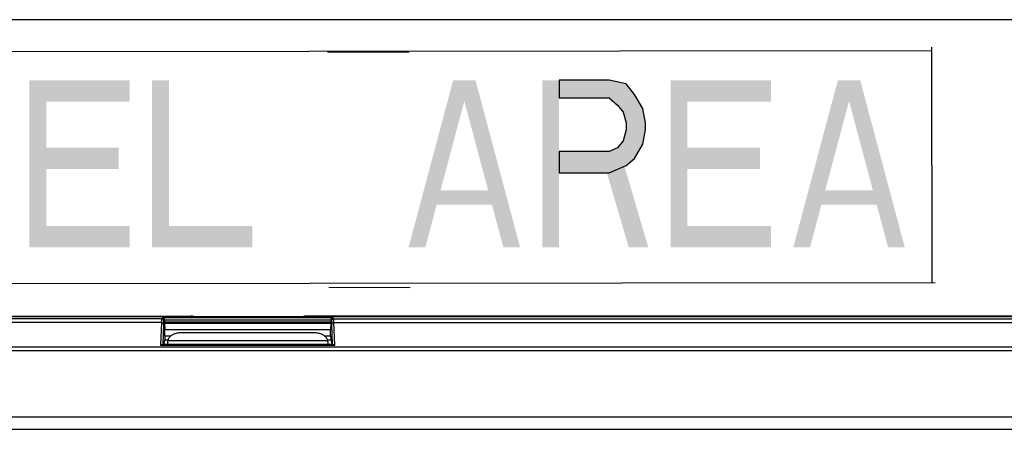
# Model space of a CAD drawing. Header units: inches. Extents: x 0 to 117, y 0 to 83.
# Tile 17 of 83: x 15.09 to 19.69, y 53.2 to 55.11. Entities that reach past the tile are written whole.
import ezdxf

# ---------------------------------------------------------------- set-up
doc = ezdxf.new("R2010")
doc.units = ezdxf.units.IN
doc.header["$LTSCALE"] = 6.431102
doc.header["$MEASUREMENT"] = 0
doc.layers.get('0').update_dxf_attribs({"linetype": 'CONTINUOUS'})
doc.layers.add('02___PRT_ALL_AXES', color=7, linetype='CONTINUOUS')

msp = doc.modelspace()

# ---------------------------------------------------------------- hatches: boundary and pattern name
at = {"linetype": 'CONTINUOUS'}
msp.add_hatch(color=7, dxfattribs=at).paths.add_polyline_path([(17.6104, 54.8269), (17.6104, 54.7438), (17.8447, 54.7438), (17.8838, 54.7105), (17.9099, 54.6773), (17.9229, 54.6274), (17.9229, 54.5942), (17.9099, 54.5443), (17.8838, 54.511), (17.8447, 54.4944), (17.6104, 54.4944), (17.6104, 54.3947), (17.8447, 54.3947), (17.9229, 54.4279), (17.9619, 54.4612), (18.001, 54.5277), (18.014, 54.5942), (18.014, 54.6274), (18.001, 54.6939), (17.9619, 54.7604), (17.9229, 54.8102), (17.8447, 54.8269)])

# ---------------------------------------------------------------- linework, layer by layer
at = {"color": 7, "linetype": 'CONTINUOUS'}
for p, q in [((21.2049, 55.1096), (11.1065, 55.1096)), ((13.1295, 54.9582), (19.3499, 54.9651)), ((16.9095, 54.9584), (16.5291, 54.9585)), ((19.3499, 54.9814), (19.3511, 53.8799)), ((19.3673, 53.8799), (13.1469, 53.873)), ((16.5344, 53.8592), (16.9148, 53.8591)), ((22.2581, 53.7218), (10.0533, 53.7218)), ((15.7581, 53.7161), (15.7538, 53.7118)), ((16.5533, 53.7161), (15.7581, 53.7161)), ((16.5576, 53.7118), (16.5533, 53.7161)), ((15.7538, 53.7118), (11.8332, 53.7118)), ((15.7527, 53.6946), (11.8343, 53.6946)), ((15.7527, 53.6946), (15.7493, 53.5888)), ((15.7626, 53.6869), (15.7594, 53.5913)), ((15.7677, 53.706), (15.7637, 53.702)), ((15.7677, 53.7063), (15.7677, 53.6963)), ((16.5437, 53.7063), (15.7677, 53.7063)), ((16.5437, 53.6963), (15.7677, 53.6963)), ((15.7678, 53.6894), (15.7685, 53.6627)), ((16.5437, 53.6894), (15.7678, 53.6894)), ((16.5437, 53.6894), (16.543, 53.6627)), ((16.5437, 53.7063), (16.5437, 53.6963)), ((16.5478, 53.702), (16.5437, 53.706)), ((16.552, 53.5913), (16.5489, 53.6869)), ((16.5576, 53.7118), (20.4782, 53.7118)), ((16.5622, 53.5888), (16.5587, 53.6946)), ((16.5587, 53.6946), (20.4771, 53.6946)), ((15.7685, 53.6332), (15.768, 53.6135)), ((15.7685, 53.6332), (15.7685, 53.6627)), ((15.7685, 53.6627), (16.543, 53.6627)), ((15.7685, 53.6332), (15.7982, 53.6332)), ((16.4707, 53.646), (15.8408, 53.646)), ((16.5133, 53.6332), (16.543, 53.6332)), ((16.543, 53.6332), (16.543, 53.6627)), ((16.543, 53.6332), (16.5435, 53.6135)), ((13.8625, 53.5808), (22.0947, 53.5808)), ((15.7493, 53.5888), (16.5622, 53.5888)), ((16.5561, 53.5909), (15.7553, 53.5909)), ((15.7594, 53.5913), (15.762, 53.5938)), ((15.768, 53.6135), (15.762, 53.5938)), ((15.762, 53.5938), (16.5494, 53.5938)), ((15.768, 53.6135), (15.7832, 53.6135)), ((15.7817, 53.604), (15.7817, 53.5938)), ((15.7825, 53.611), (16.529, 53.611)), ((16.5283, 53.6135), (16.5435, 53.6135)), ((16.5297, 53.604), (16.5297, 53.5938)), ((16.5435, 53.6135), (16.5494, 53.5938)), ((16.552, 53.5913), (16.5494, 53.5938)), ((13.8646, 53.5636), (22.0606, 53.5636)), ((13.8971, 53.2545), (21.8673, 53.2545)), ((13.8971, 53.1958), (21.9263, 53.1958))]:
    msp.add_line(p, q, dxfattribs=at)
msp.add_lwpolyline([(17.6104, 54.8269), (17.6104, 54.7438), (17.8447, 54.7438), (17.8838, 54.7105), (17.9099, 54.6773), (17.9229, 54.6274), (17.9229, 54.5942), (17.9099, 54.5443), (17.8838, 54.511), (17.8447, 54.4944), (17.6104, 54.4944), (17.6104, 54.3947), (17.8447, 54.3947), (17.9229, 54.4279), (17.9619, 54.4612), (18.001, 54.5277), (18.014, 54.5942), (18.014, 54.6274), (18.001, 54.6939), (17.9619, 54.7604), (17.9229, 54.8102), (17.8447, 54.8269), (17.6104, 54.8269)], dxfattribs=at)
for centre, start, end in [((15.7538, 53.702), 0.0474, 89.9526), ((16.5576, 53.702), 90.0474, 179.9526)]:
    msp.add_arc(centre, 0.00985, start, end, dxfattribs=at)
for centre, major_axis, ratio, start_param, end_param in [((15.768, 53.6963), (0, 0.00984), 0.026186, -4.712389, -3.926991), ((16.5435, 53.6963), (0, 0.00984), 0.026186, -2.356194, -1.570796), ((15.7496, 53.5913), (0.00985, 0.00001), 0.043296, -0.949252, -0.04337), ((16.5618, 53.5913), (0.00985, -0.00001), 0.043296, -3.098223, -2.192341)]:
    msp.add_ellipse(centre, major_axis=major_axis, ratio=ratio, start_param=start_param, end_param=end_param, dxfattribs=at)
for points, knots in [([(15.7677, 53.706), (15.7677, 53.7088), (15.7654, 53.714), (15.7603, 53.716), (15.7581, 53.7161)], [0, 0, 0, 0, 0.553523, 1, 1, 1, 1]), ([(16.5533, 53.7161), (16.5511, 53.716), (16.546, 53.714), (16.5437, 53.7088), (16.5437, 53.706)], [0, 0, 0, 0, 0.446477, 1, 1, 1, 1]), ([(15.7538, 53.7118), (15.7535, 53.7115), (15.7536, 53.7097), (15.7531, 53.7065), (15.753, 53.7011), (15.7528, 53.697), (15.7527, 53.6946)], [0, 0, 0, 0, 0.080765, 0.277851, 0.586894, 1, 1, 1, 1]), ([(15.7626, 53.6869), (15.7625, 53.6889), (15.7598, 53.6933), (15.7552, 53.6946), (15.7527, 53.6946)], [0, 0, 0, 0, 0.457749, 1, 1, 1, 1]), ([(15.7637, 53.702), (15.7634, 53.7017), (15.7634, 53.7001), (15.763, 53.6973), (15.7628, 53.6926), (15.7626, 53.689), (15.7626, 53.6869)], [0, 0, 0, 0, 0.081224, 0.278333, 0.587202, 1, 1, 1, 1]), ([(16.5489, 53.6869), (16.5488, 53.689), (16.5486, 53.6926), (16.5485, 53.6973), (16.548, 53.7001), (16.5481, 53.7017), (16.5478, 53.702)], [0, 0, 0, 0, 0.412798, 0.721668, 0.918777, 1, 1, 1, 1]), ([(16.5489, 53.6869), (16.5489, 53.6889), (16.5516, 53.6933), (16.5563, 53.6946), (16.5587, 53.6946)], [0, 0, 0, 0, 0.457749, 1, 1, 1, 1]), ([(16.5587, 53.6946), (16.5586, 53.697), (16.5584, 53.7011), (16.5583, 53.7065), (16.5578, 53.7097), (16.5579, 53.7115), (16.5576, 53.7118)], [0, 0, 0, 0, 0.413106, 0.722149, 0.919235, 1, 1, 1, 1]), ([(15.8408, 53.646), (15.8339, 53.646), (15.8206, 53.6444), (15.8026, 53.6373), (15.7889, 53.6261), (15.7836, 53.616), (15.7825, 53.611)], [0, 0, 0, 0, 0.282697, 0.548888, 0.787735, 1, 1, 1, 1]), ([(16.529, 53.611), (16.5278, 53.616), (16.5225, 53.6261), (16.5088, 53.6373), (16.4909, 53.6444), (16.4775, 53.646), (16.4707, 53.646)], [0, 0, 0, 0, 0.212265, 0.451112, 0.717303, 1, 1, 1, 1]), ([(15.7553, 53.5909), (15.7549, 53.5909), (15.7527, 53.5906), (15.7507, 53.5896), (15.7493, 53.5888)], [0, 0, 0, 0, 0.223704, 1, 1, 1, 1]), ([(16.5561, 53.5909), (16.5566, 53.5909), (16.5587, 53.5906), (16.5607, 53.5896), (16.5622, 53.5888)], [0, 0, 0, 0, 0.223704, 1, 1, 1, 1])]:
    msp.add_open_spline(points, degree=3, knots=knots, dxfattribs=at)
for points in [[(15.7825, 53.611), (15.7819, 53.6087), (15.7817, 53.6064), (15.7817, 53.604)], [(16.5297, 53.604), (16.5297, 53.6064), (16.5295, 53.6087), (16.529, 53.611)]]:
    msp.add_open_spline(points, degree=3, dxfattribs=at)
for points in [[(15.1364, 54.8269), (15.1364, 54.0456), (15.2145, 54.8269), (15.2145, 54.0456)], [(15.2145, 54.8269), (15.2145, 54.7271), (15.6052, 54.8269), (15.6052, 54.7271)], [(15.7093, 54.8269), (15.7093, 54.0456), (15.7875, 54.8269), (15.7875, 54.0456)], [(16.9072, 54.0456), (17.1156, 54.8269), (16.9854, 54.0456), (17.1937, 54.8269)], [(17.35, 54.0456), (17.4281, 54.0456), (17.1416, 54.8269), (17.2197, 54.8269)], [(17.5322, 54.8269), (17.5322, 54.0456), (17.6104, 54.8269), (17.6104, 54.0456)], [(18.1312, 54.8269), (18.1312, 54.0456), (18.2093, 54.8269), (18.2093, 54.0456)], [(18.2093, 54.8269), (18.2093, 54.7271), (18.6, 54.8269), (18.6, 54.7271)], [(18.7041, 54.0456), (18.9125, 54.8269), (18.7822, 54.0456), (18.9906, 54.8269)], [(19.1468, 54.0456), (19.225, 54.0456), (18.9385, 54.8269), (19.0166, 54.8269)], [(15.2145, 54.511), (15.2145, 54.4113), (15.5531, 54.511), (15.5531, 54.4113)], [(18.2093, 54.511), (18.2093, 54.4113), (18.5479, 54.511), (18.5479, 54.4113)], [(17.8187, 54.4446), (17.9359, 54.0456), (17.9099, 54.4446), (18.027, 54.0456)], [(17.0114, 54.3116), (17.0114, 54.2451), (17.3239, 54.3116), (17.3239, 54.2451)], [(18.8083, 54.3116), (18.8083, 54.2451), (19.1208, 54.3116), (19.1208, 54.2451)], [(15.2145, 54.1454), (15.2145, 54.0456), (15.6052, 54.1454), (15.6052, 54.0456)], [(15.7875, 54.1454), (15.7875, 54.0456), (16.1781, 54.1454), (16.1781, 54.0456)], [(18.2093, 54.1454), (18.2093, 54.0456), (18.6, 54.1454), (18.6, 54.0456)]]:
    msp.add_solid(points, dxfattribs=at)
at = {"layer": '02___PRT_ALL_AXES', "color": 7, "linetype": 'CONTINUOUS'}
for p, q in [((11.075, 53.7248), (15.89, 53.7248)), ((21.2443, 53.7248), (16.4293, 53.7248))]:
    msp.add_line(p, q, dxfattribs=at)
for centre, start, end in [((15.89, 53.6773), 69.5884, 90), ((16.4293, 53.6773), 90, 110.4233)]:
    msp.add_arc(centre, 0.0475, start, end, dxfattribs=at)

doc.saveas('drawing.dxf')
